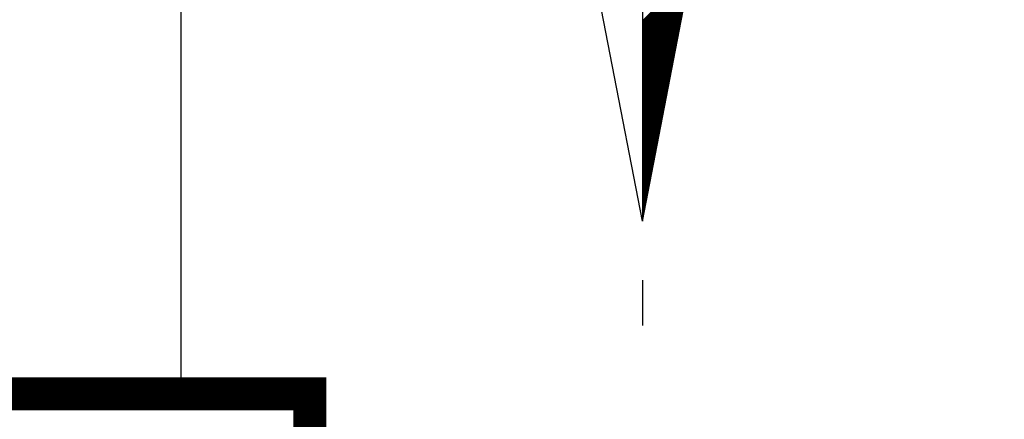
# Model space of a CAD drawing. Header units: metres. Extents: x 183400 to 184400, y 422200 to 427800.
# Tile 72 of 221: x 184355 to 184385, y 424146 to 424158. Entities that reach past the tile are written whole.
import ezdxf

# ---------------------------------------------------------------- set-up
doc = ezdxf.new("R2010")
doc.units = ezdxf.units.M
for name, color, linetype in [('N_MK2', 7, 'Continuous'), ('방위표', 7, 'Continuous'), ('일람표', 7, 'Continuous')]:
    doc.layers.add(name, color=color, linetype=linetype)

# ---------------------------------------------------------------- blocks, each defined once
blk = doc.blocks.new('N_MK2')
at = {"layer": '방위표', "color": 7, "linetype": 'Continuous'}
blk.add_lwpolyline([(-106.029, 0), (-33.696, -13.958), (0, 0), (-53.049, -53.048), (-13.958, -33.696), (0, 0), (0, -106.029), (13.958, -33.696), (0, 0), (53.048, -53.049), (33.696, -13.958), (0, 0), (106.028, 0), (33.696, 13.958), (0, 0), (53.049, 53.049), (13.958, 33.696), (0, 0), (0, 133.028), (-13.958, 33.696), (0, 0), (-53.049, 53.049), (-33.696, 13.958), (0, 0)], close=True, dxfattribs=at)
for points in [[(0, -106.029), (-13.958, -33.696)], [(0, -62.621), (10.379, -52.242)], [(0, -62.904), (10.312, -52.593)], [(0, -63.187), (10.244, -52.943)], [(0, -63.47), (10.176, -53.294)], [(0, -63.753), (10.109, -53.644)], [(0, -64.036), (10.041, -53.995)], [(0, -64.318), (9.973, -54.345)], [(0, -64.601), (9.906, -54.695)], [(0, -64.884), (9.838, -55.046)], [(0, -65.167), (9.771, -55.396)], [(0, -65.45), (9.703, -55.747)], [(0, -65.733), (9.635, -56.097)], [(0, -66.015), (9.568, -56.448)], [(0, -66.298), (9.5, -56.798)], [(0, -66.581), (9.432, -57.149)], [(0, -66.864), (9.365, -57.499)], [(0, -67.147), (9.297, -57.85)], [(0, -67.43), (9.229, -58.2)], [(0, -67.713), (9.162, -58.551)], [(0, -67.995), (9.094, -58.901)], [(0, -68.278), (9.027, -59.252)], [(0, -68.561), (8.959, -59.602)], [(0, -68.844), (8.891, -59.953)], [(0, -69.127), (8.824, -60.303)], [(0, -69.41), (8.756, -60.654)], [(0, -69.692), (8.688, -61.004)], [(0, -69.975), (8.621, -61.354)], [(0, -70.258), (8.553, -61.705)], [(0, -70.541), (8.486, -62.055)], [(0, -70.824), (8.418, -62.406)], [(0, -71.107), (8.35, -62.756)], [(0, -71.389), (8.283, -63.107)], [(0, -71.672), (8.215, -63.457)], [(0, -71.955), (8.147, -63.808)], [(0, -72.238), (8.08, -64.158)], [(0, -72.521), (8.012, -64.509)], [(0, -72.804), (7.944, -64.859)], [(0, -73.087), (7.877, -65.21)], [(0, -73.369), (7.809, -65.56)], [(0, -73.652), (7.742, -65.911)], [(0, -73.935), (7.674, -66.261)], [(0, -74.218), (7.606, -66.612)], [(0, -74.501), (7.539, -66.962)], [(0, -74.784), (7.471, -67.313)], [(0, -75.066), (7.403, -67.663)], [(0, -75.349), (7.336, -68.013)], [(0, -75.632), (7.268, -68.364)], [(0, -75.915), (7.201, -68.714)], [(0, -76.198), (7.133, -69.065)], [(0, -76.481), (7.065, -69.415)], [(0, -76.763), (6.998, -69.766)], [(0, -77.046), (6.93, -70.116)], [(0, -77.329), (6.862, -70.467)], [(0, -77.612), (6.795, -70.817)], [(0, -77.895), (6.727, -71.168)], [(0, -78.178), (6.66, -71.518)], [(0, -78.461), (6.592, -71.869)], [(0, -78.743), (6.524, -72.219)], [(0, -79.026), (6.457, -72.57)], [(0, -79.309), (6.389, -72.92)], [(0, -79.592), (6.321, -73.271)], [(0, -79.875), (6.254, -73.621)], [(0, -80.158), (6.186, -73.972)], [(0, -80.44), (6.118, -74.322)], [(0, -80.723), (6.051, -74.672)], [(0, -81.006), (5.983, -75.023)], [(0, -81.289), (5.916, -75.373)], [(0, -81.572), (5.848, -75.724)], [(0, -81.855), (5.78, -76.074)], [(0, -82.138), (5.713, -76.425)], [(0, -82.42), (5.645, -76.775)], [(0, -82.703), (5.577, -77.126)], [(0, -82.986), (5.51, -77.476)], [(0, -83.269), (5.442, -77.827)], [(0, -83.552), (5.375, -78.177)], [(0, -83.835), (5.307, -78.528)], [(0, -84.117), (5.239, -78.878)], [(0, -84.4), (5.172, -79.229)], [(0, -84.683), (5.104, -79.579)], [(0, -84.966), (5.036, -79.93)], [(0, -85.249), (4.969, -80.28)], [(0, -85.532), (4.901, -80.631)], [(0, -85.814), (4.833, -80.981)], [(0, -86.097), (4.766, -81.331)], [(0, -86.38), (4.698, -81.682)], [(0, -86.663), (4.631, -82.032)], [(0, -86.946), (4.563, -82.383)], [(0, -87.229), (4.495, -82.733)], [(0, -87.512), (4.428, -83.084)], [(0, -87.794), (4.36, -83.434)], [(0, -88.077), (4.292, -83.785)], [(0, -88.36), (4.225, -84.135)], [(0, -88.643), (4.157, -84.486)], [(0, -88.926), (4.09, -84.836)], [(0, -89.209), (4.022, -85.187)], [(0, -89.491), (3.954, -85.537)], [(0, -89.774), (3.887, -85.888)], [(0, -90.057), (3.819, -86.238)], [(0, -90.34), (3.751, -86.589)], [(0, -90.623), (3.684, -86.939)], [(0, -90.906), (3.616, -87.29)], [(0, -91.189), (3.549, -87.64)], [(0, -91.471), (3.481, -87.99)], [(0, -91.754), (3.413, -88.341)], [(0, -92.037), (3.346, -88.691)], [(0, -92.32), (3.278, -89.042)], [(0, -92.603), (3.21, -89.392)], [(0, -92.886), (3.143, -89.743)], [(0, -93.168), (3.075, -90.093)], [(0, -93.451), (3.007, -90.444)], [(0, -93.734), (2.94, -90.794)], [(0, -94.017), (2.872, -91.145)], [(0, -94.3), (2.805, -91.495)], [(0, -94.583), (2.737, -91.846)], [(0, -94.865), (2.669, -92.196)], [(0, -95.148), (2.602, -92.547)], [(0, -95.431), (2.534, -92.897)], [(0, -95.714), (2.466, -93.248)], [(0, -95.997), (2.399, -93.598)], [(0, -96.28), (2.331, -93.949)], [(0, -96.563), (2.264, -94.299)], [(0, -96.845), (2.196, -94.649)], [(0, -97.128), (2.128, -95)], [(0, -97.411), (2.061, -95.35)], [(0, -97.694), (1.993, -95.701)], [(0, -97.977), (1.925, -96.051)], [(0, -98.26), (1.858, -96.402)], [(0, -98.542), (1.79, -96.752)], [(0, -98.825), (1.722, -97.103)], [(0, -99.108), (1.655, -97.453)], [(0, -99.391), (1.587, -97.804)], [(0, -99.674), (1.52, -98.154)], [(0, -99.957), (1.452, -98.505)], [(0, -100.239), (1.384, -98.855)], [(0, -100.522), (1.317, -99.206)], [(0, -100.805), (1.249, -99.556)], [(0, -101.088), (1.181, -99.907)], [(0, -101.371), (1.114, -100.257)], [(0, -101.654), (1.046, -100.608)], [(0, -101.937), (0.979, -100.958)], [(0, -102.219), (0.911, -101.308)], [(0, -102.502), (0.843, -101.659)], [(0, -102.785), (0.776, -102.009)], [(0, -103.068), (0.708, -102.36)], [(0, -103.351), (0.64, -102.71)], [(0, -103.634), (0.573, -103.061)], [(0, -103.916), (0.505, -103.411)], [(0, -104.199), (0.437, -103.762)], [(0, -104.482), (0.37, -104.112)], [(0, -104.765), (0.302, -104.463)], [(0, -105.048), (0.235, -104.813)], [(0, -105.331), (0.167, -105.164)], [(0, -105.614), (0.099, -105.514)], [(0, -105.896), (0.032, -105.865)], [(0, -118.86), (0, -128.674)]]:
    blk.add_lwpolyline(points, dxfattribs=at)

msp = doc.modelspace()

# ---------------------------------------------------------------- linework, layer by layer
at = {"layer": '일람표', "linetype": 'Continuous', "flags": 128}
msp.add_lwpolyline([(184336.374, 424146.585), (184359.812, 424146.585), (184359.812, 424162.21), (184336.374, 424162.21)], close=True, dxfattribs=at)
at = {"layer": '일람표', "linetype": 'Continuous', "const_width": 1, "flags": 128}
msp.add_lwpolyline([(184340.28, 424130.96), (184363.718, 424130.96), (184363.718, 424146.585), (184340.28, 424146.585)], close=True, dxfattribs=at)

# ---------------------------------------------------------------- block references
at = {"layer": 'N_MK2', "linetype": 'Continuous', "lineweight": 15, "xscale": 0.1399996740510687, "yscale": 0.1399996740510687, "zscale": 0.139999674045}
msp.add_blockref('N_MK2', (184373.805, 424166.673), dxfattribs=at)

doc.saveas('drawing.dxf')
